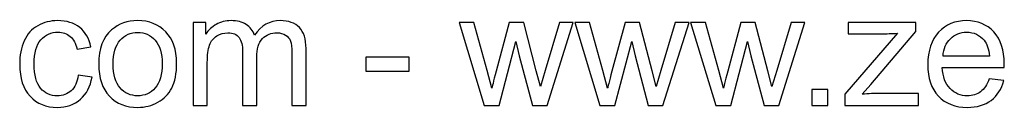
# Model space of a CAD drawing. Header units: centimetres. Extents: x -10 to 15.9, y -10.7 to 11.5.
# Tile 18 of 47: x 3.112 to 8.312, y -10.696 to -10.238. Entities that reach past the tile are written whole.
import ezdxf

# ---------------------------------------------------------------- set-up
doc = ezdxf.new("R2010")
doc.units = ezdxf.units.CM
doc.header["$MEASUREMENT"] = 0
doc.layers.add('Layer 1', color=7, linetype='Continuous')

msp = doc.modelspace()

# ---------------------------------------------------------------- linework, layer by layer
at = {"layer": 'Layer 1', "color": 250}
for points, knots in [([(3.42151, -10.52576), (3.42151, -10.52576), (3.49432, -10.53592), (3.49432, -10.53592), (3.49432, -10.53592), (3.48628, -10.58602), (3.46596, -10.62511), (3.43308, -10.65347), (3.43308, -10.65347), (3.4002, -10.68183), (3.3597, -10.69594), (3.31187, -10.69594), (3.31187, -10.69594), (3.2519, -10.69594), (3.20363, -10.67633), (3.16723, -10.6371), (3.16723, -10.6371), (3.13068, -10.59787), (3.11248, -10.54171), (3.11248, -10.46861), (3.11248, -10.46861), (3.11248, -10.4212), (3.12038, -10.37985), (3.13604, -10.34429), (3.13604, -10.34429), (3.15171, -10.30887), (3.17555, -10.2822), (3.20773, -10.26457), (3.20773, -10.26457), (3.23976, -10.24678), (3.27461, -10.23789), (3.31243, -10.23789), (3.31243, -10.23789), (3.35999, -10.23789), (3.39907, -10.24989), (3.42927, -10.27402), (3.42927, -10.27402), (3.45961, -10.29815), (3.47908, -10.33244), (3.48755, -10.37675), (3.48755, -10.37675), (3.48755, -10.37675), (3.41558, -10.38776), (3.41558, -10.38776), (3.41558, -10.38776), (3.40867, -10.35826), (3.39653, -10.33611), (3.3789, -10.32115), (3.3789, -10.32115), (3.3614, -10.30633), (3.34023, -10.29886), (3.3154, -10.29886), (3.3154, -10.29886), (3.27786, -10.29886), (3.24738, -10.31226), (3.22381, -10.33907), (3.22381, -10.33907), (3.20039, -10.36602), (3.18868, -10.40836), (3.18868, -10.4665), (3.18868, -10.4665), (3.18868, -10.52548), (3.19997, -10.56824), (3.22254, -10.59491), (3.22254, -10.59491), (3.24526, -10.62158), (3.27476, -10.63498), (3.31102, -10.63498), (3.31102, -10.63498), (3.34037, -10.63498), (3.36478, -10.62609), (3.38426, -10.60817), (3.38426, -10.60817), (3.40387, -10.59039), (3.41629, -10.56288), (3.42151, -10.52576)], [0, 0, 0, 0, 0.05, 0.05, 0.05, 0.05, 0.1, 0.1, 0.1, 0.1, 0.15, 0.15, 0.15, 0.15, 0.2, 0.2, 0.2, 0.2, 0.25, 0.25, 0.25, 0.25, 0.3, 0.3, 0.3, 0.3, 0.35, 0.35, 0.35, 0.35, 0.4, 0.4, 0.4, 0.4, 0.45, 0.45, 0.45, 0.45, 0.5, 0.5, 0.5, 0.5, 0.55, 0.55, 0.55, 0.55, 0.6, 0.6, 0.6, 0.6, 0.65, 0.65, 0.65, 0.65, 0.7, 0.7, 0.7, 0.7, 0.75, 0.75, 0.75, 0.75, 0.8, 0.8, 0.8, 0.8, 0.85, 0.85, 0.85, 0.85, 0.9, 0.9, 0.9, 0.9, 1, 1, 1, 1]), ([(3.52989, -10.46692), (3.52989, -10.38578), (3.55247, -10.32567), (3.59776, -10.28658), (3.59776, -10.28658), (3.63544, -10.25412), (3.68159, -10.23789), (3.73591, -10.23789), (3.73591, -10.23789), (3.79617, -10.23789), (3.84556, -10.25765), (3.88394, -10.29716), (3.88394, -10.29716), (3.92218, -10.33653), (3.94137, -10.39114), (3.94137, -10.46071), (3.94137, -10.46071), (3.94137, -10.51715), (3.93291, -10.56146), (3.91597, -10.59378), (3.91597, -10.59378), (3.89904, -10.62609), (3.87434, -10.65121), (3.84189, -10.66913), (3.84189, -10.66913), (3.80957, -10.68705), (3.77415, -10.69594), (3.73591, -10.69594), (3.73591, -10.69594), (3.67439, -10.69594), (3.62472, -10.67633), (3.58676, -10.63696), (3.58676, -10.63696), (3.5488, -10.59759), (3.52989, -10.54086), (3.52989, -10.46692)], [0, 0, 0, 0, 0.1, 0.1, 0.1, 0.1, 0.2, 0.2, 0.2, 0.2, 0.3, 0.3, 0.3, 0.3, 0.4, 0.4, 0.4, 0.4, 0.5, 0.5, 0.5, 0.5, 0.6, 0.6, 0.6, 0.6, 0.7, 0.7, 0.7, 0.7, 0.8, 0.8, 0.8, 0.8, 1, 1, 1, 1]), ([(4.02872, -10.68663), (4.02872, -10.68663), (4.02872, -10.24721), (4.02872, -10.24721), (4.02872, -10.24721), (4.02872, -10.24721), (4.09561, -10.24721), (4.09561, -10.24721), (4.09561, -10.24721), (4.09561, -10.24721), (4.09561, -10.3093), (4.09561, -10.3093), (4.09561, -10.3093), (4.10929, -10.28785), (4.12764, -10.27049), (4.1505, -10.25751), (4.1505, -10.25751), (4.17336, -10.24439), (4.19932, -10.23789), (4.22853, -10.23789), (4.22853, -10.23789), (4.26099, -10.23789), (4.28766, -10.24467), (4.3084, -10.25807), (4.3084, -10.25807), (4.32915, -10.27162), (4.34382, -10.29039), (4.35229, -10.31466), (4.35229, -10.31466), (4.38728, -10.26344), (4.43258, -10.23789), (4.48846, -10.23789), (4.48846, -10.23789), (4.53221, -10.23789), (4.56593, -10.24989), (4.58936, -10.27402), (4.58936, -10.27402), (4.61292, -10.29815), (4.62478, -10.33526), (4.62478, -10.38536), (4.62478, -10.38536), (4.62478, -10.38536), (4.62478, -10.68663), (4.62478, -10.68663), (4.62478, -10.68663), (4.62478, -10.68663), (4.55027, -10.68663), (4.55027, -10.68663), (4.55027, -10.68663), (4.55027, -10.68663), (4.55027, -10.41005), (4.55027, -10.41005), (4.55027, -10.41005), (4.55027, -10.38042), (4.54773, -10.35897), (4.54293, -10.34585), (4.54293, -10.34585), (4.53813, -10.33272), (4.52938, -10.32228), (4.51654, -10.31424), (4.51654, -10.31424), (4.50384, -10.30619), (4.48889, -10.30224), (4.47181, -10.30224), (4.47181, -10.30224), (4.44077, -10.30224), (4.41508, -10.31254), (4.39462, -10.333), (4.39462, -10.333), (4.37416, -10.35361), (4.364, -10.38649), (4.364, -10.43164), (4.364, -10.43164), (4.364, -10.43164), (4.364, -10.68663), (4.364, -10.68663), (4.364, -10.68663), (4.364, -10.68663), (4.28949, -10.68663), (4.28949, -10.68663), (4.28949, -10.68663), (4.28949, -10.68663), (4.28949, -10.40144), (4.28949, -10.40144), (4.28949, -10.40144), (4.28949, -10.36842), (4.28343, -10.34359), (4.27129, -10.32708), (4.27129, -10.32708), (4.25916, -10.31057), (4.23926, -10.30224), (4.21174, -10.30224), (4.21174, -10.30224), (4.19086, -10.30224), (4.17153, -10.30775), (4.15375, -10.31875), (4.15375, -10.31875), (4.13597, -10.32976), (4.12312, -10.34585), (4.11508, -10.36715), (4.11508, -10.36715), (4.10718, -10.38832), (4.10323, -10.41894), (4.10323, -10.45888), (4.10323, -10.45888), (4.10323, -10.45888), (4.10323, -10.68663), (4.10323, -10.68663), (4.10323, -10.68663), (4.10323, -10.68663), (4.02872, -10.68663), (4.02872, -10.68663)], [0, 0, 0, 0, 0.0344828, 0.0344828, 0.0344828, 0.0344828, 0.0689655, 0.0689655, 0.0689655, 0.0689655, 0.1034483, 0.1034483, 0.1034483, 0.1034483, 0.137931, 0.137931, 0.137931, 0.137931, 0.1724138, 0.1724138, 0.1724138, 0.1724138, 0.2068966, 0.2068966, 0.2068966, 0.2068966, 0.2413793, 0.2413793, 0.2413793, 0.2413793, 0.2758621, 0.2758621, 0.2758621, 0.2758621, 0.3103448, 0.3103448, 0.3103448, 0.3103448, 0.3448276, 0.3448276, 0.3448276, 0.3448276, 0.3793103, 0.3793103, 0.3793103, 0.3793103, 0.4137931, 0.4137931, 0.4137931, 0.4137931, 0.4482759, 0.4482759, 0.4482759, 0.4482759, 0.4827586, 0.4827586, 0.4827586, 0.4827586, 0.5172414, 0.5172414, 0.5172414, 0.5172414, 0.5517241, 0.5517241, 0.5517241, 0.5517241, 0.5862069, 0.5862069, 0.5862069, 0.5862069, 0.6206897, 0.6206897, 0.6206897, 0.6206897, 0.6551724, 0.6551724, 0.6551724, 0.6551724, 0.6896552, 0.6896552, 0.6896552, 0.6896552, 0.7241379, 0.7241379, 0.7241379, 0.7241379, 0.7586207, 0.7586207, 0.7586207, 0.7586207, 0.7931034, 0.7931034, 0.7931034, 0.7931034, 0.8275862, 0.8275862, 0.8275862, 0.8275862, 0.862069, 0.862069, 0.862069, 0.862069, 0.8965517, 0.8965517, 0.8965517, 0.8965517, 0.9310345, 0.9310345, 0.9310345, 0.9310345, 1, 1, 1, 1]), ([(8.2323, -10.54439), (8.2323, -10.54439), (8.30935, -10.55455), (8.30935, -10.55455), (8.30935, -10.55455), (8.29735, -10.59928), (8.27492, -10.63414), (8.24218, -10.65883), (8.24218, -10.65883), (8.20944, -10.68353), (8.16767, -10.69594), (8.11673, -10.69594), (8.11673, -10.69594), (8.05267, -10.69594), (8.00187, -10.67619), (7.96433, -10.63668), (7.96433, -10.63668), (7.92679, -10.59731), (7.90803, -10.54185), (7.90803, -10.47059), (7.90803, -10.47059), (7.90803, -10.39693), (7.92694, -10.33964), (7.96489, -10.299), (7.96489, -10.299), (8.00285, -10.25821), (8.0521, -10.23789), (8.11264, -10.23789), (8.11264, -10.23789), (8.1712, -10.23789), (8.21904, -10.25779), (8.25615, -10.29773), (8.25615, -10.29773), (8.29326, -10.33766), (8.31189, -10.39382), (8.31189, -10.46621), (8.31189, -10.46621), (8.31189, -10.47059), (8.31175, -10.47722), (8.31147, -10.48597), (8.31147, -10.48597), (8.31147, -10.48597), (7.98423, -10.48597), (7.98423, -10.48597), (7.98423, -10.48597), (7.98705, -10.53409), (8.0006, -10.57106), (8.02515, -10.5966), (8.02515, -10.5966), (8.04956, -10.62214), (8.08018, -10.63498), (8.11673, -10.63498), (8.11673, -10.63498), (8.14397, -10.63498), (8.16725, -10.62779), (8.18644, -10.61339), (8.18644, -10.61339), (8.20577, -10.599), (8.22101, -10.576), (8.2323, -10.54439)], [0, 0, 0, 0, 0.0625, 0.0625, 0.0625, 0.0625, 0.125, 0.125, 0.125, 0.125, 0.1875, 0.1875, 0.1875, 0.1875, 0.25, 0.25, 0.25, 0.25, 0.3125, 0.3125, 0.3125, 0.3125, 0.375, 0.375, 0.375, 0.375, 0.4375, 0.4375, 0.4375, 0.4375, 0.5, 0.5, 0.5, 0.5, 0.5625, 0.5625, 0.5625, 0.5625, 0.625, 0.625, 0.625, 0.625, 0.6875, 0.6875, 0.6875, 0.6875, 0.75, 0.75, 0.75, 0.75, 0.8125, 0.8125, 0.8125, 0.8125, 0.875, 0.875, 0.875, 0.875, 1, 1, 1, 1]), ([(5.56542, -10.68663), (5.56542, -10.68663), (5.43264, -10.24721), (5.43264, -10.24721), (5.43264, -10.24721), (5.43264, -10.24721), (5.51053, -10.24721), (5.51053, -10.24721), (5.51053, -10.24721), (5.51053, -10.24721), (5.58066, -10.50079), (5.58066, -10.50079), (5.58066, -10.50079), (5.58066, -10.50079), (5.6055, -10.59519), (5.6055, -10.59519), (5.6055, -10.59519), (5.60649, -10.59053), (5.61411, -10.56034), (5.62822, -10.5046), (5.62822, -10.5046), (5.62822, -10.5046), (5.69779, -10.24721), (5.69779, -10.24721), (5.69779, -10.24721), (5.69779, -10.24721), (5.77413, -10.24721), (5.77413, -10.24721), (5.77413, -10.24721), (5.77413, -10.24721), (5.84031, -10.50234), (5.84031, -10.50234), (5.84031, -10.50234), (5.84031, -10.50234), (5.8619, -10.58602), (5.8619, -10.58602), (5.8619, -10.58602), (5.8619, -10.58602), (5.88716, -10.50121), (5.88716, -10.50121), (5.88716, -10.50121), (5.88716, -10.50121), (5.96308, -10.24721), (5.96308, -10.24721), (5.96308, -10.24721), (5.96308, -10.24721), (6.03547, -10.24721), (6.03547, -10.24721), (6.03547, -10.24721), (6.03547, -10.24721), (5.8976, -10.68663), (5.8976, -10.68663), (5.8976, -10.68663), (5.8976, -10.68663), (5.82055, -10.68663), (5.82055, -10.68663), (5.82055, -10.68663), (5.82055, -10.68663), (5.75084, -10.42374), (5.75084, -10.42374), (5.75084, -10.42374), (5.75084, -10.42374), (5.7332, -10.34853), (5.7332, -10.34853), (5.7332, -10.34853), (5.7332, -10.34853), (5.6443, -10.68663), (5.6443, -10.68663), (5.6443, -10.68663), (5.6443, -10.68663), (5.56542, -10.68663), (5.56542, -10.68663)], [0, 0, 0, 0, 0.0526316, 0.0526316, 0.0526316, 0.0526316, 0.1052632, 0.1052632, 0.1052632, 0.1052632, 0.1578947, 0.1578947, 0.1578947, 0.1578947, 0.2105263, 0.2105263, 0.2105263, 0.2105263, 0.2631579, 0.2631579, 0.2631579, 0.2631579, 0.3157895, 0.3157895, 0.3157895, 0.3157895, 0.3684211, 0.3684211, 0.3684211, 0.3684211, 0.4210526, 0.4210526, 0.4210526, 0.4210526, 0.4736842, 0.4736842, 0.4736842, 0.4736842, 0.5263158, 0.5263158, 0.5263158, 0.5263158, 0.5789474, 0.5789474, 0.5789474, 0.5789474, 0.6315789, 0.6315789, 0.6315789, 0.6315789, 0.6842105, 0.6842105, 0.6842105, 0.6842105, 0.7368421, 0.7368421, 0.7368421, 0.7368421, 0.7894737, 0.7894737, 0.7894737, 0.7894737, 0.8421053, 0.8421053, 0.8421053, 0.8421053, 0.8947368, 0.8947368, 0.8947368, 0.8947368, 1, 1, 1, 1]), ([(6.17686, -10.68663), (6.17686, -10.68663), (6.04408, -10.24721), (6.04408, -10.24721), (6.04408, -10.24721), (6.04408, -10.24721), (6.12197, -10.24721), (6.12197, -10.24721), (6.12197, -10.24721), (6.12197, -10.24721), (6.1921, -10.50079), (6.1921, -10.50079), (6.1921, -10.50079), (6.1921, -10.50079), (6.21694, -10.59519), (6.21694, -10.59519), (6.21694, -10.59519), (6.21793, -10.59053), (6.22555, -10.56034), (6.23966, -10.5046), (6.23966, -10.5046), (6.23966, -10.5046), (6.30923, -10.24721), (6.30923, -10.24721), (6.30923, -10.24721), (6.30923, -10.24721), (6.38557, -10.24721), (6.38557, -10.24721), (6.38557, -10.24721), (6.38557, -10.24721), (6.45175, -10.50234), (6.45175, -10.50234), (6.45175, -10.50234), (6.45175, -10.50234), (6.47334, -10.58602), (6.47334, -10.58602), (6.47334, -10.58602), (6.47334, -10.58602), (6.4986, -10.50121), (6.4986, -10.50121), (6.4986, -10.50121), (6.4986, -10.50121), (6.57452, -10.24721), (6.57452, -10.24721), (6.57452, -10.24721), (6.57452, -10.24721), (6.64691, -10.24721), (6.64691, -10.24721), (6.64691, -10.24721), (6.64691, -10.24721), (6.50904, -10.68663), (6.50904, -10.68663), (6.50904, -10.68663), (6.50904, -10.68663), (6.43199, -10.68663), (6.43199, -10.68663), (6.43199, -10.68663), (6.43199, -10.68663), (6.36228, -10.42374), (6.36228, -10.42374), (6.36228, -10.42374), (6.36228, -10.42374), (6.34464, -10.34853), (6.34464, -10.34853), (6.34464, -10.34853), (6.34464, -10.34853), (6.25574, -10.68663), (6.25574, -10.68663), (6.25574, -10.68663), (6.25574, -10.68663), (6.17686, -10.68663), (6.17686, -10.68663)], [0, 0, 0, 0, 0.0526316, 0.0526316, 0.0526316, 0.0526316, 0.1052632, 0.1052632, 0.1052632, 0.1052632, 0.1578947, 0.1578947, 0.1578947, 0.1578947, 0.2105263, 0.2105263, 0.2105263, 0.2105263, 0.2631579, 0.2631579, 0.2631579, 0.2631579, 0.3157895, 0.3157895, 0.3157895, 0.3157895, 0.3684211, 0.3684211, 0.3684211, 0.3684211, 0.4210526, 0.4210526, 0.4210526, 0.4210526, 0.4736842, 0.4736842, 0.4736842, 0.4736842, 0.5263158, 0.5263158, 0.5263158, 0.5263158, 0.5789474, 0.5789474, 0.5789474, 0.5789474, 0.6315789, 0.6315789, 0.6315789, 0.6315789, 0.6842105, 0.6842105, 0.6842105, 0.6842105, 0.7368421, 0.7368421, 0.7368421, 0.7368421, 0.7894737, 0.7894737, 0.7894737, 0.7894737, 0.8421053, 0.8421053, 0.8421053, 0.8421053, 0.8947368, 0.8947368, 0.8947368, 0.8947368, 1, 1, 1, 1]), ([(6.7883, -10.68663), (6.7883, -10.68663), (6.65552, -10.24721), (6.65552, -10.24721), (6.65552, -10.24721), (6.65552, -10.24721), (6.73341, -10.24721), (6.73341, -10.24721), (6.73341, -10.24721), (6.73341, -10.24721), (6.80354, -10.50079), (6.80354, -10.50079), (6.80354, -10.50079), (6.80354, -10.50079), (6.82838, -10.59519), (6.82838, -10.59519), (6.82838, -10.59519), (6.82937, -10.59053), (6.83699, -10.56034), (6.8511, -10.5046), (6.8511, -10.5046), (6.8511, -10.5046), (6.92067, -10.24721), (6.92067, -10.24721), (6.92067, -10.24721), (6.92067, -10.24721), (6.99701, -10.24721), (6.99701, -10.24721), (6.99701, -10.24721), (6.99701, -10.24721), (7.06319, -10.50234), (7.06319, -10.50234), (7.06319, -10.50234), (7.06319, -10.50234), (7.08478, -10.58602), (7.08478, -10.58602), (7.08478, -10.58602), (7.08478, -10.58602), (7.11004, -10.50121), (7.11004, -10.50121), (7.11004, -10.50121), (7.11004, -10.50121), (7.18596, -10.24721), (7.18596, -10.24721), (7.18596, -10.24721), (7.18596, -10.24721), (7.25835, -10.24721), (7.25835, -10.24721), (7.25835, -10.24721), (7.25835, -10.24721), (7.12048, -10.68663), (7.12048, -10.68663), (7.12048, -10.68663), (7.12048, -10.68663), (7.04343, -10.68663), (7.04343, -10.68663), (7.04343, -10.68663), (7.04343, -10.68663), (6.97372, -10.42374), (6.97372, -10.42374), (6.97372, -10.42374), (6.97372, -10.42374), (6.95608, -10.34853), (6.95608, -10.34853), (6.95608, -10.34853), (6.95608, -10.34853), (6.86718, -10.68663), (6.86718, -10.68663), (6.86718, -10.68663), (6.86718, -10.68663), (6.7883, -10.68663), (6.7883, -10.68663)], [0, 0, 0, 0, 0.0526316, 0.0526316, 0.0526316, 0.0526316, 0.1052632, 0.1052632, 0.1052632, 0.1052632, 0.1578947, 0.1578947, 0.1578947, 0.1578947, 0.2105263, 0.2105263, 0.2105263, 0.2105263, 0.2631579, 0.2631579, 0.2631579, 0.2631579, 0.3157895, 0.3157895, 0.3157895, 0.3157895, 0.3684211, 0.3684211, 0.3684211, 0.3684211, 0.4210526, 0.4210526, 0.4210526, 0.4210526, 0.4736842, 0.4736842, 0.4736842, 0.4736842, 0.5263158, 0.5263158, 0.5263158, 0.5263158, 0.5789474, 0.5789474, 0.5789474, 0.5789474, 0.6315789, 0.6315789, 0.6315789, 0.6315789, 0.6842105, 0.6842105, 0.6842105, 0.6842105, 0.7368421, 0.7368421, 0.7368421, 0.7368421, 0.7894737, 0.7894737, 0.7894737, 0.7894737, 0.8421053, 0.8421053, 0.8421053, 0.8421053, 0.8947368, 0.8947368, 0.8947368, 0.8947368, 1, 1, 1, 1]), ([(7.46987, -10.68663), (7.46987, -10.68663), (7.46987, -10.62595), (7.46987, -10.62595), (7.46987, -10.62595), (7.46987, -10.62595), (7.74814, -10.30478), (7.74814, -10.30478), (7.74814, -10.30478), (7.71653, -10.30648), (7.68873, -10.30732), (7.66475, -10.30732), (7.66475, -10.30732), (7.66475, -10.30732), (7.4868, -10.30732), (7.4868, -10.30732), (7.4868, -10.30732), (7.4868, -10.30732), (7.4868, -10.24721), (7.4868, -10.24721), (7.4868, -10.24721), (7.4868, -10.24721), (7.84494, -10.24721), (7.84494, -10.24721), (7.84494, -10.24721), (7.84494, -10.24721), (7.84494, -10.29617), (7.84494, -10.29617), (7.84494, -10.29617), (7.84494, -10.29617), (7.60675, -10.57473), (7.60675, -10.57473), (7.60675, -10.57473), (7.60675, -10.57473), (7.56117, -10.62652), (7.56117, -10.62652), (7.56117, -10.62652), (7.59461, -10.62369), (7.62594, -10.62228), (7.65515, -10.62228), (7.65515, -10.62228), (7.65515, -10.62228), (7.85849, -10.62228), (7.85849, -10.62228), (7.85849, -10.62228), (7.85849, -10.62228), (7.85849, -10.68663), (7.85849, -10.68663), (7.85849, -10.68663), (7.85849, -10.68663), (7.46987, -10.68663), (7.46987, -10.68663)], [0, 0, 0, 0, 0.0714286, 0.0714286, 0.0714286, 0.0714286, 0.1428571, 0.1428571, 0.1428571, 0.1428571, 0.2142857, 0.2142857, 0.2142857, 0.2142857, 0.2857143, 0.2857143, 0.2857143, 0.2857143, 0.3571429, 0.3571429, 0.3571429, 0.3571429, 0.4285714, 0.4285714, 0.4285714, 0.4285714, 0.5, 0.5, 0.5, 0.5, 0.5714286, 0.5714286, 0.5714286, 0.5714286, 0.6428571, 0.6428571, 0.6428571, 0.6428571, 0.7142857, 0.7142857, 0.7142857, 0.7142857, 0.7857143, 0.7857143, 0.7857143, 0.7857143, 0.8571429, 0.8571429, 0.8571429, 0.8571429, 1, 1, 1, 1]), ([(3.60609, -10.46706), (3.60609, -10.52322), (3.61837, -10.56527), (3.64292, -10.59307), (3.64292, -10.59307), (3.66762, -10.62101), (3.69852, -10.63498), (3.73591, -10.63498), (3.73591, -10.63498), (3.77288, -10.63498), (3.80365, -10.62101), (3.82834, -10.59293), (3.82834, -10.59293), (3.85289, -10.56485), (3.86517, -10.52209), (3.86517, -10.46466), (3.86517, -10.46466), (3.86517, -10.41047), (3.85275, -10.36941), (3.82806, -10.34161), (3.82806, -10.34161), (3.80336, -10.31367), (3.7726, -10.2997), (3.73591, -10.2997), (3.73591, -10.2997), (3.69852, -10.2997), (3.66762, -10.31353), (3.64292, -10.34133), (3.64292, -10.34133), (3.61837, -10.36913), (3.60609, -10.41104), (3.60609, -10.46706)], [0, 0, 0, 0, 0.1111111, 0.1111111, 0.1111111, 0.1111111, 0.2222222, 0.2222222, 0.2222222, 0.2222222, 0.3333333, 0.3333333, 0.3333333, 0.3333333, 0.4444444, 0.4444444, 0.4444444, 0.4444444, 0.5555556, 0.5555556, 0.5555556, 0.5555556, 0.6666667, 0.6666667, 0.6666667, 0.6666667, 0.7777778, 0.7777778, 0.7777778, 0.7777778, 1, 1, 1, 1]), ([(7.98846, -10.42501), (7.98846, -10.42501), (8.23315, -10.42501), (8.23315, -10.42501), (8.23315, -10.42501), (8.2299, -10.38804), (8.22045, -10.36038), (8.20507, -10.34189), (8.20507, -10.34189), (8.1815, -10.31325), (8.15074, -10.29886), (8.11306, -10.29886), (8.11306, -10.29886), (8.07891, -10.29886), (8.05027, -10.31029), (8.02698, -10.33315), (8.02698, -10.33315), (8.00384, -10.35601), (7.991, -10.38663), (7.98846, -10.42501)], [0, 0, 0, 0, 0.1666667, 0.1666667, 0.1666667, 0.1666667, 0.3333333, 0.3333333, 0.3333333, 0.3333333, 0.5, 0.5, 0.5, 0.5, 0.6666667, 0.6666667, 0.6666667, 0.6666667, 1, 1, 1, 1]), ([(4.9396, -10.5046), (4.9396, -10.5046), (4.9396, -10.43009), (4.9396, -10.43009), (4.9396, -10.43009), (4.9396, -10.43009), (5.16989, -10.43009), (5.16989, -10.43009), (5.16989, -10.43009), (5.16989, -10.43009), (5.16989, -10.5046), (5.16989, -10.5046), (5.16989, -10.5046), (5.16989, -10.5046), (4.9396, -10.5046), (4.9396, -10.5046)], [0, 0, 0, 0, 0.2, 0.2, 0.2, 0.2, 0.4, 0.4, 0.4, 0.4, 0.6, 0.6, 0.6, 0.6, 1, 1, 1, 1]), ([(7.29518, -10.68663), (7.29518, -10.68663), (7.29518, -10.60196), (7.29518, -10.60196), (7.29518, -10.60196), (7.29518, -10.60196), (7.37984, -10.60196), (7.37984, -10.60196), (7.37984, -10.60196), (7.37984, -10.60196), (7.37984, -10.68663), (7.37984, -10.68663), (7.37984, -10.68663), (7.37984, -10.68663), (7.29518, -10.68663), (7.29518, -10.68663)], [0, 0, 0, 0, 0.2, 0.2, 0.2, 0.2, 0.4, 0.4, 0.4, 0.4, 0.6, 0.6, 0.6, 0.6, 1, 1, 1, 1])]:
    msp.add_open_spline(points, degree=3, knots=knots, dxfattribs=at)

doc.saveas('drawing.dxf')
